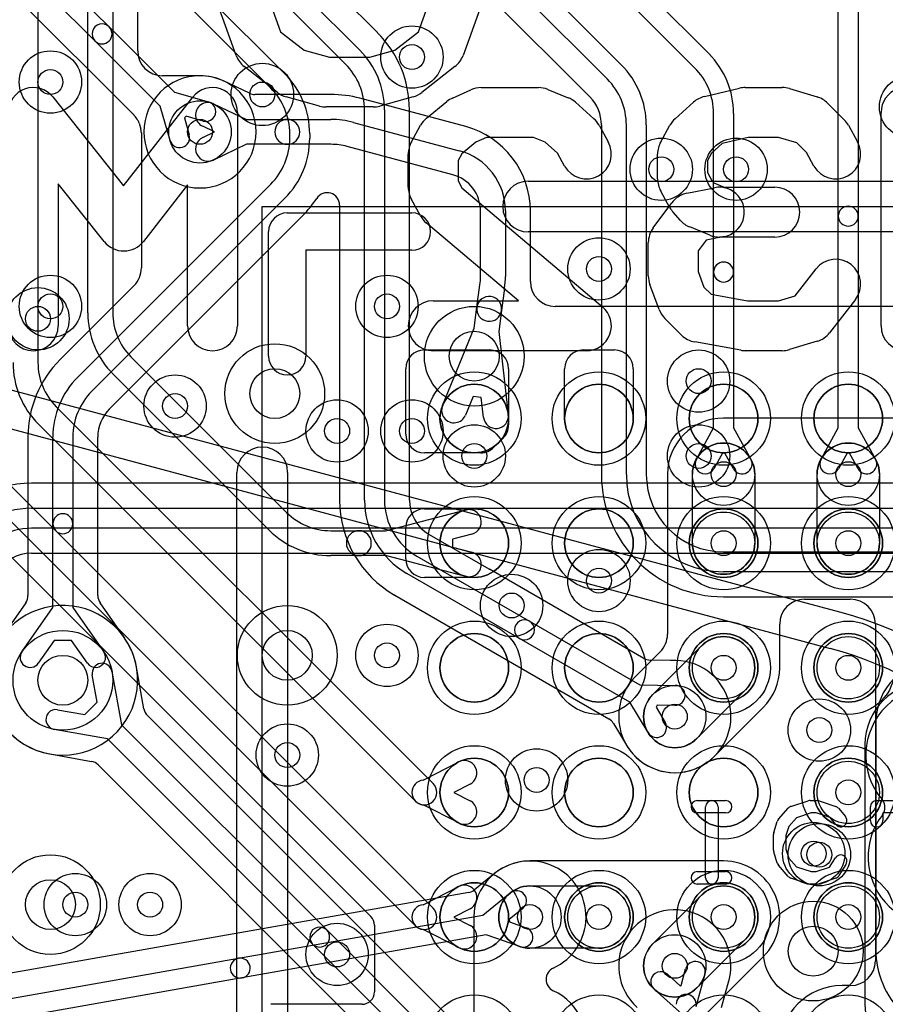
# Model space of a CAD drawing. Extents: x -0.9 to 20.9, y 0 to 20.
# Tile 18 of 39: x 7.4 to 10.9, y 5.9 to 9.9. Entities that reach past the tile are written whole.
import ezdxf

# ---------------------------------------------------------------- set-up
doc = ezdxf.new("R2010")
doc.units = 0
for name, color, linetype in [('1-2-via', 1, 'CONTINUOUS'), ('1-3-via', 1, 'CONTINUOUS'), ('2-3-via', 1, 'CONTINUOUS'), ('3-4-bvh', 1, 'CONTINUOUS'), ('4-5-via', 1, 'CONTINUOUS'), ('5-6-via', 1, 'CONTINUOUS'), ('L1', 3, 'CONTINUOUS'), ('L2', 3, 'CONTINUOUS'), ('L3', 3, 'CONTINUOUS'), ('L4', 3, 'CONTINUOUS'), ('L5', 7, 'CONTINUOUS'), ('L6', 7, 'CONTINUOUS'), ('MetalMask-A', 176, 'CONTINUOUS'), ('PartsArea-A', 111, 'CONTINUOUS'), ('PartsSilk-A', 221, 'CONTINUOUS'), ('PartsSilk-B', 221, 'CONTINUOUS'), ('Resist-A', 2, 'CONTINUOUS'), ('Silk-A', 140, 'CONTINUOUS'), ('Silk-B', 140, 'CONTINUOUS')]:
    doc.layers.add(name, color=color, linetype=linetype)

msp = doc.modelspace()

# ---------------------------------------------------------------- linework, layer by layer
at = {"layer": '1-2-via'}
for centre in [(9, 9.7), (9.75, 8.85), (10.25, 7.75), (10.75, 7.75), (10.25, 7.25), (10.75, 7.25), (10.75, 6.75), (7.65, 6.3), (9.75, 6.25), (10.25, 6.25), (10.75, 6.25), (8.7, 6.1)]:
    msp.add_circle(centre, 0.05, dxfattribs=at)
at = {"layer": '1-3-via'}
msp.add_circle((8.15, 9.4), 0.05, dxfattribs=at)
at = {"layer": '2-3-via'}
for centre in [(7.55, 9.6), (7.55, 8.7), (8.05, 8.3), (9.25, 8.1), (10.25, 8.02675), (10.75, 8.02675), (9.75, 7.6), (8.9, 7.3), (10.05431, 7.05431), (10.63401, 7.00027), (9.5, 6.8), (10.63401, 6.50027), (7.95, 6.3), (9.47325, 6.25), (10.05431, 6.05431)]:
    msp.add_circle(centre, 0.05, dxfattribs=at)
at = {"layer": '3-4-bvh'}
for centre in [(9.25, 8.5), (8.45, 8.35), (8.5, 7.3), (7.6, 7.2), (7.55, 6.3), (10.60957, 6.1135)]:
    msp.add_circle(centre, 0.1, dxfattribs=at)
at = {"layer": '4-5-via'}
for centre in [(8.4, 9.55), (10.3, 9.25), (8.9, 8.7), (7.5, 8.65), (10.15, 8.4), (9, 8.2), (9.4, 7.5), (8.5, 6.9), (10.61151, 6.50481)]:
    msp.add_circle(centre, 0.05, dxfattribs=at)
at = {"layer": '5-6-via'}
for centre in [(10, 9.25), (8.7, 8.2), (10.15, 8.1)]:
    msp.add_circle(centre, 0.05, dxfattribs=at)
at = {"layer": 'L1'}
for p, q in [((7.5, 12.50146), (7.5, 8.47426)), ((7.7, 8.67426), (7.7, 12.37714)), ((7.8, 12.37714), (7.8, 8.67426)), ((7.90004, 9.72504), (7.90004, 12.37714)), ((8.15, 9.62504), (8.00004, 9.62504)), ((8.34862, 9.55486), (8.24715, 9.60299)), ((8.67507, 9.55004), (8.37004, 9.55004)), ((9.21558, 9.42108), (8.79155, 9.5347)), ((8.20358, 9.51293), (8.33624, 9.45)), ((8.33624, 9.45), (8.50003, 9.45)), ((8.50003, 9.45), (8.67507, 9.45)), ((8.20834, 9.4), (8.16072, 9.42259)), ((8.76566, 9.43807), (9.18969, 9.32445)), ((8.16072, 9.37741), (8.20834, 9.4)), ((8.33624, 9.35), (8.20358, 9.28707)), ((8.50003, 9.35), (8.33624, 9.35)), ((8.67507, 9.35), (8.50003, 9.35)), ((9.16381, 9.22786), (8.73978, 9.34148)), ((8.5, 9.075), (9, 9.075)), ((9.27499, 8.82036), (9.27499, 9.08297)), ((9.37499, 9.08297), (9.37499, 8.82036)), ((9.47503, 8.8), (9.47503, 9.08297)), ((8.425, 8.5), (8.425, 9)), ((9, 8.925), (8.575, 8.925)), ((8.575, 8.925), (8.575, 8.5)), ((9.26044, 8.69666), (9.2727, 8.78659)), ((9.37178, 8.77308), (9.35952, 8.68316)), ((9.24903, 8.61297), (9.26044, 8.69666)), ((12.54999, 8.7), (9.57503, 8.7)), ((9.35952, 8.68316), (9.34811, 8.59948)), ((9.12262, 8.30176), (9.24903, 8.61297)), ((9.34811, 8.59948), (9.38659, 8.26576)), ((7.87322, 8.49748), (8.49748, 7.87322)), ((9.05, 8.525), (9.3125, 8.525)), ((9.6875, 8.525), (9.8125, 8.525)), ((8.42677, 7.80251), (7.80251, 8.42677)), ((8.975, 8.1875), (8.975, 8.45)), ((9.3875, 8.45), (9.3875, 8.22407)), ((9.6125, 8.25), (9.6125, 8.45)), ((9.8875, 8.45), (9.8875, 8.25)), ((9.24563, 8.33888), (9.21526, 8.26412)), ((9.27801, 8.33443), (9.24563, 8.33888)), ((9.28725, 8.2543), (9.27801, 8.33443)), ((7.57322, 8.29748), (9.08536, 6.78536)), ((9.01464, 6.71464), (7.50251, 8.22677)), ((9.36553, 8.17103), (9.32897, 8.13447)), ((7.27322, 8.09748), (9.08536, 6.28536)), ((9.27593, 8.1125), (9.05, 8.1125)), ((9.01464, 6.21464), (7.20251, 8.02677)), ((7.13177, 7.95603), (8.83536, 6.25244)), ((8.89366, 7.8), (9.21562, 7.88313)), ((9.05, 7.8875), (9.25, 7.8875)), ((8.67426, 7.8), (8.78713, 7.8)), ((8.78713, 7.8), (8.89366, 7.8)), ((8.975, 7.6875), (8.975, 7.8125)), ((9.24062, 7.78631), (9.16254, 7.76615)), ((9.16254, 7.76615), (9.16254, 7.73385)), ((9.16254, 7.73385), (9.24062, 7.71369)), ((8.78713, 7.7), (8.67426, 7.7)), ((8.89366, 7.7), (8.78713, 7.7)), ((9.21562, 7.61687), (8.89366, 7.7)), ((9.25, 7.6125), (9.05, 7.6125)), ((9.04501, 6.79975), (9.18749, 6.87247)), ((9.23295, 6.78341), (9.16749, 6.75)), ((9.16749, 6.75), (9.23295, 6.71659)), ((9.18749, 6.62753), (9.04501, 6.70025)), ((9.04501, 6.29975), (9.18749, 6.37247)), ((9.23295, 6.28341), (9.16749, 6.25)), ((9.16749, 6.25), (9.23295, 6.21659)), ((8.85, 6.21711), (8.85, 5.95001)), ((9.18749, 6.12753), (9.04501, 6.20025)), ((8.80003, 5.90004), (8.43357, 5.90004))]:
    msp.add_line(p, q, dxfattribs=at)
for centre, radius in [((9, 9.7), 0.125), ((11, 9.5), 0.125), ((8.15, 9.4), 0.125), ((9.75, 8.85), 0.125), ((9.25, 8.25), 0.1375), ((9.75, 8.25), 0.1375), ((10.25, 8.25), 0.1375), ((10.75, 8.25), 0.1375), ((9.25, 7.75), 0.1375), ((9.75, 7.75), 0.1375), ((10.25, 7.75), 0.1375), ((10.25, 7.75), 0.125), ((10.75, 7.75), 0.1375), ((10.75, 7.75), 0.125), ((9.25, 7.25), 0.1375), ((9.75, 7.25), 0.1375), ((10.25, 7.25), 0.1375), ((10.75, 7.25), 0.1375), ((10.25, 7.25), 0.125), ((10.75, 7.25), 0.125), ((9.25, 6.75), 0.1375), ((9.75, 6.75), 0.1375), ((10.25, 6.75), 0.1375), ((10.75, 6.75), 0.1375), ((10.75, 6.75), 0.125), ((7.65, 6.3), 0.125), ((9.25, 6.25), 0.1375), ((9.75, 6.25), 0.1375), ((9.75, 6.25), 0.125), ((10.25, 6.25), 0.1375), ((10.25, 6.25), 0.125), ((10.75, 6.25), 0.1375), ((10.75, 6.25), 0.125), ((8.7, 6.1), 0.125)]:
    msp.add_circle(centre, radius, dxfattribs=at)
for centre, radius, start, end in [((8.00004, 9.72504), 0.1, 180, -90), ((8.15, 9.4), 0.22504, 65.21721, 90), ((8.26528, 9.64968), 0.04997, -114.78555, -114.55972), ((8.18214, 9.46777), 0.15004, 64.93282, 65.4369), ((8.26688, 9.64894), 0.04997, -115.06746, -114.94971), ((8.15, 9.4), 0.22504, 64.78207, 64.80484), ((8.26717, 9.6488), 0.04997, -115.21638, -115.07785), ((8.20359, 9.51292), 0.10005, 64.62849, 64.92568), ((8.26787, 9.64847), 0.04997, -115.37017, -115.02659), ((8.15, 9.4), 0.22504, 64.52352, 64.54289), ((8.26829, 9.64827), 0.04997, -115.47271, -115.02659), ((8.37004, 9.60001), 0.04997, -115.38053, -90), ((8.67507, 9.1), 0.45004, 74.99969, 90), ((8.18215, 9.46776), 0.05, 64.61894, -115.37858), ((8.50003, 9.4), 0.05, 90, -90), ((8.50003, 9.4), 0.05, -90, 90), ((8.67507, 9.1), 0.35, 74.9993, 90), ((9.12499, 9.08297), 0.35004, 0, 75.001), ((8.18215, 9.33224), 0.05, 115.38106, -64.62142), ((8.67507, 9.1), 0.25, 74.99932, 90), ((9.12499, 9.08297), 0.25, 0, 75.00097), ((9.12499, 9.08297), 0.15, 0, 75.00117), ((8.5, 9), 0.075, 90, 180), ((9, 9), 0.075, -90, 90), ((9.02499, 8.82036), 0.25, -7.76439, 0), ((9.02499, 8.82036), 0.35, -7.76362, 0), ((9.57503, 8.8), 0.1, 180, -90), ((9.30998, 8.68991), 0.05, -7.75897, 172.23582), ((9.30998, 8.68991), 0.05, 172.24103, -7.76403), ((8.05, 8.67426), 0.35, 180, -135), ((8.05, 8.67426), 0.25, 180, -135), ((8.5, 8.5), 0.075, 180, 0), ((9.05, 8.45), 0.075, 90, 180), ((9.3125, 8.45), 0.075, 0, 90), ((9.6875, 8.45), 0.075, 90, 180), ((9.8125, 8.45), 0.075, 0, 90), ((7.75, 8.47426), 0.35, 180, -135), ((7.75, 8.47426), 0.25, 180, -135), ((9.16894, 8.28294), 0.05, 157.8879, -22.1061), ((9.33692, 8.26003), 0.05, -173.41937, 6.57759), ((9.3125, 8.22407), 0.075, -45.0054, 0), ((9.75, 8.25), 0.1375, 180, 0), ((9.05, 8.1875), 0.075, 180, -90), ((9.27594, 8.1875), 0.075, -90.00764, -45), ((8.67426, 8.05), 0.25, -135, -90), ((9.05, 7.8125), 0.075, 90, 180), ((9.22812, 7.83472), 0.05, -75.52183, 104.47748), ((9.25, 7.75), 0.1375, -90, 90), ((8.67426, 8.05), 0.35, -135, -90), ((8.78713, 7.75), 0.05, 90, -90), ((8.78713, 7.75), 0.05, -90, 90), ((9.22812, 7.66528), 0.05, -104.47817, 75.52252), ((9.05, 7.6875), 0.075, 180, -90), ((9.21022, 6.82794), 0.05, -62.95831, 117.03882), ((9.05, 6.75), 0.05, 95.7277, -95.7277), ((9.05, 6.75), 0.05, -135, 45), ((9.21022, 6.67206), 0.05, -117.04169, 62.96118), ((9.21022, 6.32794), 0.05, -62.95831, 117.03882), ((9.05, 6.25), 0.05, 95.7277, -95.7277), ((9.05, 6.25), 0.05, -135, 45), ((8.80003, 6.21711), 0.04997, 0, 45), ((9.21022, 6.17206), 0.05, -117.04169, 62.96118), ((8.80003, 5.95001), 0.04997, -90, 0)]:
    msp.add_arc(centre, radius, start, end, dxfattribs=at)
at = {"layer": 'L2'}
for p, q in [((11.25, 8.25179), (10.25, 8.25179)), ((10.02496, 8.02675), (10.02496, 7.38464)), ((10.125, 7.75), (10.125, 8.02675)), ((10.375, 8.02675), (10.375, 7.75)), ((10.625, 7.75), (10.625, 8.02675)), ((10.875, 8.02675), (10.875, 7.75)), ((10.57504, 7.52496), (10.75883, 7.52496)), ((10.47504, 7.25), (10.47504, 7.42496)), ((10.85883, 7.42496), (10.85883, 7.15052)), ((9.99567, 7.31393), (9.89518, 7.21344)), ((9.96592, 7.1427), (10.16161, 7.33839)), ((10.33839, 7.16161), (10.1427, 6.96592)), ((10.85882, 7.14873), (10.85882, 6.85127)), ((10.21344, 6.89518), (10.40913, 7.09087)), ((10.85883, 6.84937), (10.85882, 6.65004)), ((10.85882, 6.64873), (10.85882, 6.35127)), ((10.25, 6.47504), (9.47325, 6.47504)), ((9.47325, 6.375), (9.75, 6.375)), ((9.96592, 6.1427), (10.16161, 6.33839)), ((10.85882, 6.35015), (10.85882, 6.07504)), ((9.24821, 6.25), (9.24821, 5.75)), ((9.75, 6.125), (9.47325, 6.125)), ((10.33839, 6.16161), (10.1427, 5.96592)), ((10.05433, 5.73607), (10.40913, 6.09087)), ((10.75882, 5.97504), (10.72496, 5.97504))]:
    msp.add_line(p, q, dxfattribs=at)
for centre in [(9, 9.7), (7.55, 9.6), (11, 9.5), (8.15, 9.4), (9.75, 8.85), (7.55, 8.7), (8.05, 8.3), (9.25, 8.1), (10.25, 8.02675), (10.75, 8.02675), (10.25, 7.75), (10.75, 7.75), (9.75, 7.6), (8.9, 7.3), (10.25, 7.25), (10.75, 7.25), (10.05431, 7.05431), (10.63401, 7.00027), (9.5, 6.8), (10.75, 6.75), (10.63401, 6.50027), (7.65, 6.3), (7.95, 6.3), (9.47325, 6.25), (9.75, 6.25), (10.25, 6.25), (10.75, 6.25), (8.7, 6.1), (10.05431, 6.05431)]:
    msp.add_circle(centre, 0.125, dxfattribs=at)
for centre, radius, start, end in [((8.15, 9.4), 0.22504, 90, -90), ((8.15, 9.4), 0.22504, -90, 90), ((10.25, 8.02675), 0.22504, 90, 180), ((10.25, 8.02675), 0.125, 0, 180), ((10.75, 8.02675), 0.125, 0, 180), ((10.25, 7.75), 0.125, 180, 0), ((10.75, 7.75), 0.125, 180, 0), ((10.57504, 7.42496), 0.1, 90, 180), ((10.75883, 7.42496), 0.1, 0, 90), ((9.92496, 7.38464), 0.1, -45, 0), ((10.25, 7.25), 0.125, -45, 135), ((10.25, 7.25), 0.22504, -45, 0), ((10.05431, 7.05431), 0.22504, 135, -45), ((11.05883, 7.14873), 0.20001, 179.59034, 180), ((10.80886, 7.15052), 0.04997, -0.41277, 0), ((10.05431, 7.05431), 0.125, 135, -45), ((11.05883, 6.85127), 0.20001, 180, -179.56456), ((10.80886, 6.84937), 0.04997, 0, 0.4357), ((10.80885, 6.65004), 0.04997, -0.11466, 0), ((11.05883, 6.64955), 0.20001, 179.88828, -179.81093), ((10.80885, 6.64873), 0.04997, 0, 0.18346), ((9.47325, 6.25), 0.22504, 90, 180), ((10.25, 6.25), 0.22504, -45, 90), ((9.47325, 6.25), 0.125, 90, -90), ((9.75, 6.25), 0.125, -90, 90), ((10.25, 6.25), 0.125, -45, 135), ((11.05884, 6.35127), 0.20002, 180, -179.7422), ((10.80885, 6.35015), 0.04997, 0, 0.25225), ((10.05431, 6.05431), 0.125, 135, -45), ((10.75882, 6.07504), 0.1, -90, 0), ((10.72496, 5.72504), 0.25, 90, 180)]:
    msp.add_arc(centre, radius, start, end, dxfattribs=at)
at = {"layer": 'L3'}
for p, q in [((7.76615, 10.35659), (8.49042, 9.63234)), ((8.86062, 9.79958), (8.28687, 10.3733)), ((9.56615, 10.33829), (10.19042, 9.71404)), ((8.43385, 9.57577), (7.70958, 10.30002)), ((8.21615, 10.30255), (8.79042, 9.7283)), ((10.13385, 9.65747), (9.50958, 10.28172)), ((8.73385, 9.67173), (8.15958, 10.24598)), ((9.31615, 10.19231), (9.84042, 9.66806)), ((9.78385, 9.61149), (9.25958, 10.13574)), ((7.51615, 10.09042), (7.78534, 9.82121)), ((7.72878, 9.76465), (7.45958, 10.03385)), ((9.18938, 10.06446), (9.71313, 9.54074)), ((7.38884, 9.9631), (7.88546, 9.46648)), ((10.71, 9.06197), (10.71, 9.9222)), ((10.79, 9.9222), (10.79, 9.06197)), ((7.78534, 9.82121), (8.0472, 9.55936)), ((7.99064, 9.50279), (7.72878, 9.76465)), ((8.0472, 9.55936), (8.18433, 9.52019)), ((8.02981, 9.36567), (7.99064, 9.50279)), ((8.81, 7.92282), (8.81, 9.48788)), ((8.89, 9.48788), (8.89, 7.92282)), ((8.99004, 7.92282), (8.99004, 9.48788)), ((8.09421, 9.46273), (8.08727, 9.45579)), ((8.08727, 9.45579), (8.10673, 9.38765)), ((8.16235, 9.44327), (8.09421, 9.46273)), ((10.21, 8.83768), (10.21, 9.47362)), ((10.29, 9.47362), (10.29, 8.83768)), ((7.90611, 9.43453), (7.9128, 9.41108)), ((9.75996, 9.42764), (9.75996, 8.025)), ((9.86, 8.025), (9.86, 9.42764)), ((9.94, 9.42764), (9.94, 8.025)), ((7.91475, 9.39564), (7.91476, 8.85424)), ((8.51, 9.37426), (8.51, 9.39192)), ((8.59, 9.39192), (8.59, 9.37426)), ((7.65958, 8.41616), (8.43385, 9.19041)), ((8.49042, 9.13384), (7.71615, 8.35959)), ((8.70996, 9.1059), (8.70996, 7.92282)), ((7.7869, 8.28884), (8.56116, 9.0631)), ((10.71, 8.2121), (10.71, 9.06197)), ((10.79, 9.06197), (10.79, 8.2121)), ((10.21, 8.2121), (10.21, 8.83768)), ((10.29, 8.83768), (10.29, 8.2121)), ((7.88547, 8.78353), (7.58884, 8.4869)), ((10.14075, 8.08748), (10.21, 8.2121)), ((10.29, 8.2121), (10.35925, 8.08748)), ((10.64075, 8.08748), (10.71, 8.2121)), ((10.79, 8.2121), (10.85925, 8.08748)), ((7.45996, 8.17574), (7.45996, 7.53963)), ((7.56, 7.82786), (7.56, 8.17574)), ((7.64, 8.17574), (7.64, 7.82786)), ((7.74004, 7.53963), (7.74004, 8.17576)), ((10.24508, 8.11055), (10.21067, 8.04862)), ((10.25492, 8.11055), (10.24508, 8.11055)), ((10.28933, 8.04862), (10.25492, 8.11055)), ((10.74508, 8.11055), (10.71067, 8.04862)), ((10.75492, 8.11055), (10.74508, 8.11055)), ((10.78933, 8.04862), (10.75492, 8.11055)), ((7.56, 7.49255), (7.56, 7.82786)), ((7.64, 7.82786), (7.64, 7.49255)), ((9.31026, 7.6456), (9.0707, 7.78391)), ((10.25, 7.715), (11.05074, 7.715)), ((9.02, 7.69766), (9.47138, 7.43705)), ((9.43138, 7.36777), (8.98, 7.62837)), ((9.9301, 7.28771), (9.31065, 7.64537)), ((11.05074, 7.635), (10.25, 7.635)), ((7.451, 7.51108), (7.35457, 7.37259)), ((7.84543, 7.37259), (7.749, 7.51108)), ((8.9317, 7.54074), (9.79007, 7.04517)), ((10.25, 7.53496), (11.05074, 7.53496)), ((7.43587, 7.31429), (7.56, 7.49255)), ((7.64, 7.49255), (7.76413, 7.31429)), ((9.47138, 7.43705), (9.9138, 7.18162)), ((7.56511, 7.35988), (7.50153, 7.26857)), ((7.63489, 7.35988), (7.56511, 7.35988)), ((7.69847, 7.26857), (7.63489, 7.35988)), ((9.87377, 7.11236), (9.43138, 7.36777)), ((10.03681, 7.27967), (9.95509, 7.28101)), ((10.05664, 7.27934), (10.03763, 7.27966)), ((10.058, 7.27932), (10.05671, 7.27934)), ((9.9138, 7.18162), (10.05635, 7.17929)), ((9.9471, 6.99004), (9.87377, 7.11236)), ((9.98421, 7.10047), (9.97929, 7.09195)), ((9.97929, 7.09195), (10.01572, 7.03118)), ((10.05505, 7.09931), (9.98421, 7.10047)), ((9.80769, 7.02801), (9.80796, 7.02757)), ((9.80823, 7.02712), (9.86073, 6.93954)), ((10.86048, 7.03008), (10.86048, 6.13399)), ((9.33143, 6.42473), (9.25091, 6.35938)), ((9.22765, 6.34889), (7.29776, 6.00861)), ((9.28376, 6.2572), (9.39447, 6.34705)), ((9.44489, 6.28493), (9.38987, 6.24028)), ((8.30454, 6.08454), (9.28376, 6.2572)), ((9.38987, 6.24028), (9.39158, 6.23061)), ((9.39158, 6.23061), (9.45854, 6.20747)), ((9.29764, 6.17842), (8.31844, 6.00576)), ((9.43242, 6.13185), (9.29764, 6.17842)), ((7.31513, 5.91009), (8.30454, 6.08454)), ((8.31844, 6.00576), (7.32902, 5.8313)), ((10.02442, 6.02067), (10.07638, 5.9745)), ((10.07925, 5.97535), (10.09769, 6.04236)), ((10.17483, 6.02114), (10.13857, 5.88939)), ((10.07638, 5.9745), (10.07925, 5.97535)), ((10.24183, 5.88758), (10.27129, 5.9946)), ((10.07343, 5.8701), (9.97128, 5.96087))]:
    msp.add_line(p, q, dxfattribs=at)
for centre, radius in [((7.55, 9.6), 0.125), ((8.15, 9.4), 0.125), ((7.55, 8.7), 0.125), ((9.25, 8.5), 0.2), ((8.45, 8.35), 0.2), ((8.05, 8.3), 0.125), ((9.25, 8.1), 0.125), ((10.25, 8.02675), 0.125), ((10.75, 8.02675), 0.125), ((9.75, 7.6), 0.125), ((8.5, 7.3), 0.2), ((7.6, 7.2), 0.2), ((8.9, 7.3), 0.125), ((10.05431, 7.05431), 0.125), ((10.63401, 7.00027), 0.125), ((9.5, 6.8), 0.125), ((10.63401, 6.50027), 0.125), ((7.55, 6.3), 0.2), ((7.95, 6.3), 0.125), ((9.47325, 6.25), 0.125), ((10.60957, 6.1135), 0.2), ((10.05431, 6.05431), 0.125)]:
    msp.add_circle(centre, radius, dxfattribs=at)
for centre, radius, start, end in [((7.75706, 9.79293), 0.04, 45, -134.99927), ((7.75706, 9.79293), 0.04, -135, 45), ((8.89649, 9.83437), 0.04997, -135.87567, -135), ((8.54999, 9.48788), 0.44005, 0, 44.99908), ((8.55, 9.48788), 0.34, 0, 45), ((9.95, 9.47362), 0.34, 0, 45), ((8.55, 9.48788), 0.26, 0, 45), ((9.6, 9.42764), 0.34, 0, 45), ((9.95, 9.47362), 0.26, 0, 45), ((8.25, 9.39192), 0.34, 0, 45), ((9.6, 9.42764), 0.26, 0, 45), ((8.25, 9.39192), 0.26, 0, 45), ((8.17334, 9.48173), 0.04, -105.94736, 74.05924), ((9.6778, 9.5054), 0.04997, 44.97568, 45.00811), ((9.6, 9.42765), 0.15996, -0.00358, 44.97974), ((7.85013, 9.43115), 0.04997, 43.26479, 45), ((7.81477, 9.39574), 0.1, 30.08033, 44.15325), ((7.85806, 9.42082), 0.04997, 15.92492, 30.07485), ((7.86475, 9.39737), 0.04997, 1.83504, 15.92492), ((7.81475, 9.3955), 0.1, 0.16043, 1.98856), ((7.86478, 9.39564), 0.04997, 0, 0.16052), ((8.06827, 9.37666), 0.04, -164.05264, 15.94077), ((8.25, 9.37426), 0.26, -45, 0), ((8.25, 9.37426), 0.34, -45, 0), ((8.24999, 9.37426), 0.44005, -44.99908, -33.2058), ((8.65999, 9.1059), 0.04997, 0, 146.79012), ((10.75, 9.06197), 0.04, 0, 180), ((10.75, 9.06197), 0.04, 180, 0), ((7.81476, 8.85424), 0.1, -45, 0.00098), ((10.25, 8.83768), 0.04, 0, 180), ((10.25, 8.83768), 0.04, 180, 0), ((7.90001, 8.17574), 0.44005, 135.00092, 180), ((7.9, 8.17574), 0.34, 135, 180), ((7.9, 8.17574), 0.26, 135, 180), ((7.9, 8.17572), 0.15996, 135.36726, 179.97851), ((7.82223, 8.25351), 0.04997, 135, 136.19197), ((7.79001, 8.17576), 0.04997, 179.97707, 180), ((10.17571, 8.06805), 0.04, 150.93566, -29.06043), ((10.32429, 8.06805), 0.04, -150.93566, 29.06043), ((10.67571, 8.06805), 0.04, 150.93566, -29.06043), ((10.82429, 8.06805), 0.04, -150.93566, 29.06043), ((10.25, 8.025), 0.49004, 180, -90), ((10.25, 8.025), 0.39, 180, -90), ((10.25, 8.025), 0.31, 180, -90), ((9.15001, 7.92282), 0.44005, 180, -120.00086), ((9.15, 7.92282), 0.34, 180, -119.99989), ((9.15, 7.92282), 0.26, 180, -120.00073), ((9.15, 7.92282), 0.15996, 180, -120.49751), ((7.6, 7.82786), 0.04, 0, 180), ((7.6, 7.82786), 0.04, 180, 0), ((9.09418, 7.82805), 0.04997, -120.49577, -119.70506), ((8.99763, 7.66438), 0.14007, 59.11903, 59.16673), ((9.09517, 7.82748), 0.04997, -120.88117, -119.31965), ((9.33564, 7.68864), 0.04997, -120.52717, -120.008), ((7.40999, 7.53963), 0.04997, -34.84454, 0), ((7.79001, 7.53963), 0.04997, 180, -145.15546), ((8.99821, 7.66407), 0.14008, -119.14876, -119.0701), ((8.90587, 7.49796), 0.04997, 58.90253, 60.93203), ((9.004, 7.66067), 0.14004, -121.09286, -121.08374), ((9.45138, 7.40241), 0.04, 59.99927, -119.99987), ((9.45138, 7.40241), 0.04, -120.00073, 59.99946), ((7.6, 7.2), 0.30004, 145.6214, 34.3786), ((7.88644, 7.40114), 0.04997, -145.15546, -144.91686), ((7.6, 7.19999), 0.30004, 34.85216, 35.07728), ((7.88723, 7.40001), 0.04997, -145.14605, -144.08643), ((7.73185, 7.29062), 0.14006, 34.38106, 34.87238), ((7.88887, 7.39764), 0.04997, -146.01415, -145.61667), ((7.4687, 7.29143), 0.04, 145.14995, -34.85066), ((7.7313, 7.29143), 0.04, -145.14995, 34.85066), ((10.05432, 7.0543), 0.22505, -148.4337, 88.79569), ((9.95509, 7.33098), 0.04997, -120.008, -90), ((10.03763, 7.32963), 0.04997, -90.94032, -90), ((10.05748, 7.3293), 0.04997, -90.96325, -90.88299), ((10.0557, 7.1393), 0.14004, 88.67425, 89.05893), ((10.0601, 7.32926), 0.04997, -91.33009, -91.204), ((11.11052, 7.03008), 0.25004, 90, 180), ((10.0557, 7.1393), 0.04, -90.93121, 89.06351), ((9.76509, 7.00189), 0.04997, 31.51436, 60.00767), ((9.98141, 7.01061), 0.04, -149.05589, 30.9432), ((9.76537, 7.00143), 0.04997, 30.93819, 31.5399), ((9.81787, 6.91385), 0.04997, 29.50453, 30.93819), ((9.81895, 6.91204), 0.04997, 31.08765, 31.92151), ((9.81946, 6.91121), 0.04997, 32.03941, 32.20472), ((9.81954, 6.91109), 0.04997, 30.55275, 32.20472), ((9.47325, 6.25), 0.22504, -65.37441, 128.55563), ((9.41967, 6.31598), 0.14005, 128.31991, 129.05595), ((9.30185, 6.46506), 0.04997, -51.68047, -51.45122), ((9.21942, 6.39818), 0.04997, -80.52071, -50.93729), ((9.41968, 6.31599), 0.04, -50.93532, 129.06115), ((10.0543, 6.0543), 0.22504, -14.72724, -132.00652), ((9.44548, 6.16966), 0.04, -109.05549, 70.93837), ((11.06049, 6.13412), 0.20001, -179.96276, -176.87022), ((10.81088, 6.12047), 0.04997, -0.32105, 3.1315), ((8.31149, 6.04515), 0.04, 100.00632, -79.99998), ((8.31149, 6.04515), 0.04, -79.99368, 99.99936), ((11.21088, 6.11825), 0.35004, 179.68245, -133.70707), ((9.58784, 6), 0.04997, 114.62139, -114.62139), ((10.13626, 6.03175), 0.04, -15.38074, 164.61213), ((9.99785, 5.99077), 0.04, 48.37479, -131.62414), ((10.13627, 6.03175), 0.14004, -15.38394, -14.43119), ((10.32028, 5.98439), 0.04997, 165.27686, 165.56051), ((9.47325, 5.75), 0.22504, -108.60322, 65.37441), ((10.1, 5.9), 0.04, 0, 180)]:
    msp.add_arc(centre, radius, start, end, dxfattribs=at)
at = {"layer": 'L4'}
for p, q in [((12.10147, 7.99004), (7.47376, 7.99004)), ((7.47377, 7.89), (12.10147, 7.89)), ((12.10147, 7.81), (7.47377, 7.81)), ((7.47376, 7.70996), (12.10147, 7.70996)), ((7.79687, 7.23524), (7.83514, 7.02142)), ((7.92533, 7.08538), (7.89535, 7.25286)), ((7.73773, 7.11162), (7.71813, 7.22114)), ((7.68838, 7.06227), (7.73773, 7.11162)), ((7.57886, 7.08187), (7.68838, 7.06227)), ((9.56115, 5.4369), (7.93919, 7.05885)), ((7.77858, 6.96486), (7.56476, 7.00313)), ((7.83514, 7.02142), (8.65833, 6.19822)), ((8.60177, 6.14166), (7.77858, 6.96486)), ((10.81676, 6.94184), (10.81676, 5.90308)), ((7.54713, 6.90465), (7.71462, 6.87467)), ((7.74115, 6.86081), (9.3631, 5.23884)), ((8.65833, 6.19822), (9.49041, 5.36615)), ((9.43384, 5.30958), (8.60177, 6.14166))]:
    msp.add_line(p, q, dxfattribs=at)
for centre, radius in [((8.4, 9.55), 0.125), ((10.3, 9.25), 0.125), ((8.9, 8.7), 0.125), ((7.5, 8.65), 0.125), ((9.25, 8.5), 0.2), ((8.45, 8.35), 0.2), ((10.15, 8.4), 0.125), ((9, 8.2), 0.125), ((9.4, 7.5), 0.125), ((8.5, 7.3), 0.2), ((7.6, 7.2), 0.2), ((8.5, 6.9), 0.125), ((10.61151, 6.50481), 0.125), ((7.55, 6.3), 0.2), ((10.60957, 6.1135), 0.2)]:
    msp.add_circle(centre, radius, dxfattribs=at)
for centre, radius, start, end in [((7.47377, 7.54999), 0.44005, 90.0013, 150.00496), ((7.47377, 7.55), 0.34, 90, 150.00023), ((7.47377, 7.55), 0.26, 90, 150.00037), ((7.47377, 7.55), 0.15996, 90.00358, 149.63579), ((7.59999, 7.20001), 0.30005, 10.42047, -100.38153), ((7.7575, 7.22819), 0.04, 10.15237, -169.85262), ((7.94424, 7.26332), 0.04997, -169.57825, -169.34442), ((7.75747, 7.22819), 0.14007, 10.14423, 10.65132), ((11.0668, 6.94184), 0.25004, 90, 180), ((7.57181, 7.0425), 0.04, 79.84763, -100.14738), ((7.97452, 7.09418), 0.04997, -169.85719, -135), ((7.53691, 6.85572), 0.04997, 79.41415, 79.61208), ((7.57181, 7.0425), 0.14004, -100.58296, -100.15042), ((7.70582, 6.82548), 0.04997, 45, 79.85719), ((8.63005, 6.16994), 0.04, 45, -134.99966), ((8.63005, 6.16994), 0.04, -135, 44.99972), ((11.0668, 5.90308), 0.25004, 180, -90)]:
    msp.add_arc(centre, radius, start, end, dxfattribs=at)
at = {"layer": 'L5'}
for centre in [(8.4, 9.55), (10, 9.25), (10.3, 9.25), (8.9, 8.7), (7.5, 8.65), (10.15, 8.4), (8.7, 8.2), (9, 8.2), (10.15, 8.1), (9.4, 7.5), (8.5, 6.9), (10.61151, 6.50481)]:
    msp.add_circle(centre, 0.125, dxfattribs=at)
for centre, radius, start, end in [((11.09554, 6.89974), 0.27504, -37.48362, -139.81355), ((10.84725, 6.69002), 0.04997, 33.69007, 40.18585), ((10.84722, 6.69), 0.05001, -33.69007, 33.69007), ((11.10444, 6.49128), 0.27504, 142.31138, -59.82439), ((10.84725, 6.68998), 0.04997, -37.69094, -33.69007)]:
    msp.add_arc(centre, radius, start, end, dxfattribs=at)
at = {"layer": 'L6'}
for p, q in [((10.71603, 7.47297), (6.30942, 8.65372)), ((6.27059, 8.50879), (10.6772, 7.32804))]:
    msp.add_line(p, q, dxfattribs=at)
for centre in [(10, 9.25), (8.7, 8.2), (10.15, 8.1)]:
    msp.add_circle(centre, 0.125, dxfattribs=at)
for radius, start, end in [(1.65004, 14.99991, 75.00009), (1.5, 15.00004, 74.99996)]:
    msp.add_arc((10.28897, 5.87915), radius, start, end, dxfattribs=at)
at = {"layer": 'MetalMask-A'}
for centre, start, end in [((9.25, 8.25), 0, 180), ((9.75, 8.25), 0, 180), ((10.25, 8.25), 0, 180), ((10.75, 8.25), 0, 180), ((9.25, 8.25), 180, 0), ((9.75, 8.25), 180, 0), ((10.25, 8.25), 180, 0), ((10.75, 8.25), 180, 0), ((9.25, 7.75), 0, 180), ((9.75, 7.75), 0, 180), ((10.25, 7.75), 0, 180), ((10.75, 7.75), 0, 180), ((9.25, 7.75), 180, 0), ((9.75, 7.75), 180, 0), ((10.25, 7.75), 180, 0), ((10.75, 7.75), 180, 0), ((9.25, 7.25), 0, 180), ((9.75, 7.25), 0, 180), ((10.25, 7.25), 0, 180), ((10.75, 7.25), 0, 180), ((9.25, 7.25), 180, 0), ((9.75, 7.25), 180, 0), ((10.25, 7.25), 180, 0), ((10.75, 7.25), 180, 0), ((9.25, 6.75), 0, 180), ((9.75, 6.75), 0, 180), ((10.25, 6.75), 0, 180), ((10.75, 6.75), 0, 180), ((9.25, 6.75), 180, 0), ((9.75, 6.75), 180, 0), ((10.25, 6.75), 180, 0), ((10.75, 6.75), 180, 0), ((9.25, 6.25), 0, 180), ((9.75, 6.25), 0, 180), ((10.25, 6.25), 0, 180), ((10.75, 6.25), 0, 180), ((9.25, 6.25), 180, 0), ((9.75, 6.25), 180, 0), ((10.25, 6.25), 180, 0), ((10.75, 6.25), 180, 0)]:
    msp.add_arc(centre, 0.1375, start, end, dxfattribs=at)
at = {"layer": 'PartsArea-A'}
for p, q in [((8.4, 9.1), (13.6, 9.1)), ((8.4, 3.9), (8.4, 9.1))]:
    msp.add_line(p, q, dxfattribs=at)
at = {"layer": 'PartsSilk-A'}
for p, q in [((9.46599, 9.2016), (13.6, 9.2016)), ((13.4984, 8.9984), (9.46599, 8.9984)), ((8.2984, 3.9), (8.2984, 8.03401)), ((8.5016, 8.03401), (8.5016, 4.0016)), ((10.14444, 6.71759), (10.25833, 6.71759)), ((10.52016, 6.69418), (10.5896, 6.7164)), ((10.59722, 6.71759), (10.625, 6.71759)), ((10.6329, 6.71631), (10.69957, 6.69409)), ((10.86389, 6.71759), (11.08056, 6.71759)), ((10.17778, 6.40741), (10.17778, 6.69259)), ((10.22778, 6.69259), (10.22778, 6.40741)), ((10.47008, 6.64239), (10.50897, 6.68683)), ((10.71088, 6.68637), (10.73865, 6.65304)), ((10.83889, 6.63704), (10.83889, 6.69259)), ((10.25833, 6.66759), (10.14444, 6.66759)), ((10.54202, 6.64868), (10.51118, 6.61344)), ((10.60112, 6.66759), (10.54202, 6.64868)), ((10.62094, 6.66759), (10.60112, 6.66759)), ((10.67702, 6.6489), (10.62094, 6.66759)), ((10.70023, 6.62104), (10.67702, 6.6489)), ((11.04432, 6.66759), (10.88889, 6.66759)), ((10.88889, 6.66759), (10.88889, 6.63704)), ((10.45114, 6.58894), (10.46503, 6.63339)), ((10.51118, 6.61344), (10.5, 6.57766)), ((10.45, 6.51852), (10.45, 6.58148)), ((10.5, 6.57766), (10.5, 6.52234)), ((10.5, 6.52234), (10.51118, 6.48656)), ((10.46503, 6.46661), (10.45114, 6.51106)), ((10.51118, 6.48656), (10.54202, 6.45132)), ((10.67523, 6.4505), (10.69824, 6.48732)), ((10.50897, 6.41317), (10.47008, 6.45761)), ((10.54202, 6.45132), (10.60112, 6.43241)), ((10.62094, 6.43241), (10.67523, 6.4505)), ((10.74064, 6.46082), (10.71287, 6.41638)), ((10.14444, 6.43241), (10.25833, 6.43241)), ((10.5896, 6.3836), (10.52016, 6.40582)), ((10.60112, 6.43241), (10.62094, 6.43241)), ((10.69957, 6.40591), (10.6329, 6.38369)), ((10.25833, 6.38241), (10.14444, 6.38241)), ((10.625, 6.38241), (10.59722, 6.38241))]:
    msp.add_line(p, q, dxfattribs=at)
for centre, radius, start, end in [((9.46599, 9.1), 0.1016, 90, -90), ((8.4, 8.03401), 0.1016, 0, 180), ((10.14444, 6.69259), 0.025, 90, -90), ((10.20278, 6.69259), 0.025, 0, 180), ((10.25833, 6.69259), 0.025, -90, 90), ((10.59722, 6.69259), 0.025, 90, 107.74642), ((10.625, 6.69259), 0.025, 71.57954, 90), ((10.86389, 6.69259), 0.025, 90, 180), ((10.52778, 6.67037), 0.025, 107.74642, 138.81192), ((10.69167, 6.67037), 0.025, 39.7909, 71.57954), ((10.48889, 6.62593), 0.025, 138.81192, 162.63777), ((10.71944, 6.63704), 0.025, -140.2091, 39.8005), ((10.86389, 6.63704), 0.025, 180, 0), ((10.475, 6.58148), 0.025, 162.63777, 180), ((10.475, 6.51852), 0.025, 180, -162.63777), ((10.71944, 6.47407), 0.025, -32.00538, 147.99925), ((10.48889, 6.47407), 0.025, -162.63777, -138.81192), ((10.14444, 6.40741), 0.025, 90, -90), ((10.20278, 6.40741), 0.025, 180, 0), ((10.25833, 6.40741), 0.025, -90, 90), ((10.52778, 6.42963), 0.025, -138.81192, -107.74642), ((10.69167, 6.42963), 0.025, -71.57954, -32.00538), ((10.59722, 6.40741), 0.025, -107.74642, -90), ((10.625, 6.40741), 0.025, -90, -71.57954)]:
    msp.add_arc(centre, radius, start, end, dxfattribs=at)
at = {"layer": 'PartsSilk-B'}
for p, q in [((9.16266, 9.53563), (9.23674, 9.56897)), ((9.27778, 9.57778), (9.50741, 9.57778)), ((9.54528, 9.57033), (9.62676, 9.53699)), ((10.17325, 9.54175), (10.31399, 9.57509)), ((10.33704, 9.57778), (10.48519, 9.57778)), ((10.51393, 9.57356), (10.62504, 9.54022)), ((7.55969, 9.54009), (7.84363, 9.18371)), ((7.84363, 9.18371), (8.12117, 9.53931)), ((9.0589, 9.45518), (9.14038, 9.52184)), ((9.65578, 9.51877), (9.72985, 9.45211)), ((10.05533, 9.45212), (10.12941, 9.51878)), ((10.66701, 9.51515), (10.73367, 9.44849)), ((8.3, 9.47778), (8.3, 8.62222)), ((10.88148, 8.62222), (10.88148, 9.47778)), ((8.99777, 9.35967), (9.0348, 9.42634)), ((9.75038, 9.42635), (9.78742, 9.35968)), ((9.99777, 9.35967), (10.0348, 9.42634)), ((10.75038, 9.42635), (10.78742, 9.35968)), ((9.29925, 9.37778), (9.25679, 9.35867)), ((9.48774, 9.37778), (9.29925, 9.37778)), ((9.53492, 9.35847), (9.48774, 9.37778)), ((10.34872, 9.37778), (10.2442, 9.35302)), ((10.47051, 9.37778), (10.34872, 9.37778)), ((10.54341, 9.3559), (10.47051, 9.37778)), ((9.25679, 9.35867), (9.20035, 9.3125)), ((9.58365, 9.31462), (9.53492, 9.35847)), ((10.2442, 9.35302), (10.20153, 9.31462)), ((10.58235, 9.31697), (10.54341, 9.3559)), ((8.98519, 9.17778), (8.98519, 9.31111)), ((9.20035, 9.3125), (9.18519, 9.2852)), ((9.18519, 9.2852), (9.18519, 9.20369)), ((9.61258, 9.26254), (9.58365, 9.31462)), ((9.98519, 9.21111), (9.98519, 9.31111)), ((10.20153, 9.31462), (10.18519, 9.2852)), ((10.18519, 9.2852), (10.18519, 9.23702)), ((10.61258, 9.26254), (10.58235, 9.31697)), ((9.18519, 9.20369), (9.20077, 9.17564)), ((10.18519, 9.23702), (10.20429, 9.20264)), ((7.76623, 8.95991), (7.58148, 9.19179)), ((7.58148, 9.19179), (7.58148, 8.62222)), ((8.1, 9.18713), (7.92327, 8.96069)), ((8.1, 8.62222), (8.1, 9.18713)), ((9.20077, 9.17564), (9.76459, 8.69856)), ((10.10261, 9.15362), (10.21372, 9.17584)), ((10.20429, 9.20264), (10.21118, 9.19488)), ((10.21118, 9.19488), (10.25299, 9.17778)), ((10.25299, 9.17778), (10.45556, 9.17778)), ((9.0348, 9.06255), (8.99777, 9.12922)), ((10.0348, 9.09588), (9.99777, 9.16255)), ((9.96779, 9.01508), (10.04186, 9.11508)), ((10.07711, 9.04467), (10.04748, 9.078)), ((9.42701, 8.72222), (9.05763, 9.03477)), ((10.19547, 8.98522), (10.11399, 9.01855)), ((10.25294, 8.97972), (10.17963, 8.96506)), ((10.45556, 8.97778), (10.23333, 8.97778)), ((9.94815, 8.82222), (9.94815, 8.95556)), ((10.17963, 8.96506), (10.14815, 8.92256)), ((10.14815, 8.92256), (10.14815, 8.84014)), ((10.53697, 8.74216), (10.62106, 8.85028)), ((10.14815, 8.84014), (10.17137, 8.77746)), ((9.99142, 8.68749), (9.95438, 8.78749)), ((10.17137, 8.77746), (10.20041, 8.74843)), ((10.20041, 8.74843), (10.34597, 8.72222)), ((10.47051, 8.72222), (10.53697, 8.74216)), ((9.08519, 8.72222), (9.42701, 8.72222)), ((10.34597, 8.72222), (10.47051, 8.72222)), ((10.77894, 8.7275), (10.67524, 8.59417)), ((10.08114, 8.58485), (10.01448, 8.65151)), ((10.31932, 8.5238), (10.13413, 8.55714)), ((10.62504, 8.55978), (10.51393, 8.52644)), ((9.7, 8.52222), (9.08519, 8.52222)), ((10.48519, 8.52222), (10.33704, 8.52222))]:
    msp.add_line(p, q, dxfattribs=at)
for centre, start, end in [((7.48148, 9.47778), 38.54437, 180), ((8.2, 9.47778), 0, 142.02652), ((9.27778, 9.47778), 90, 114.2301), ((9.50741, 9.47778), 67.7464, 90), ((10.33704, 9.47778), 90, 103.32614), ((10.48519, 9.47778), 73.29746, 90), ((10.98148, 9.47778), 38.54437, 180), ((9.2037, 9.44444), 114.2301, 129.28618), ((9.58889, 9.44444), 48.01577, 67.7464), ((10.1963, 9.44444), 103.32614, 131.9804), ((10.5963, 9.44444), 45, 73.29746), ((9.12222, 9.37778), 129.28618, 150.94873), ((9.66296, 9.37778), 29.05627, 48.01577), ((10.12222, 9.37778), 131.9804, 150.94873), ((10.66296, 9.37778), 29.05627, 45), ((9.08519, 9.31111), 150.94873, 180), ((9.7, 9.31111), -150.94373, 29.05533), ((10.08519, 9.31111), 150.94873, 180), ((10.7, 9.31111), -150.94373, 29.05533), ((10.08519, 9.21111), 180, -150.94873), ((9.08519, 9.17778), 180, -150.94873), ((10.23333, 9.07778), -78.69119, 101.30894), ((10.45556, 9.07778), -90, 90), ((10.12222, 9.05556), 101.30881, 143.47387), ((10.12222, 9.14444), -150.94873, -138.36456), ((9.12222, 9.11111), -150.94873, -130.234), ((10.04815, 8.95556), 143.47387, 180), ((10.15185, 9.11111), -138.36456, -112.24613), ((10.23333, 9.07778), -112.24613, -90), ((7.84444, 9.02222), -141.45563, -37.97168), ((10.7, 8.78889), -37.87147, 142.12531), ((10.04815, 8.82222), 180, -159.67666), ((9.08519, 8.62222), 90, -90), ((9.7, 8.62222), -90, 49.76369), ((10.08519, 8.72222), -159.67666, -135), ((7.48148, 8.62222), 180, 0), ((8.2, 8.62222), 180, 0), ((10.98148, 8.62222), 180, 0), ((10.15185, 8.65556), -135, -100.20646), ((10.5963, 8.65556), -73.29746, -37.87147), ((10.33704, 8.62222), -100.20646, -90), ((10.48519, 8.62222), -90, -73.29746)]:
    msp.add_arc(centre, 0.1, start, end, dxfattribs=at)
at = {"layer": 'Resist-A'}
for centre in [(9.25, 8.25), (9.75, 8.25), (10.25, 8.25), (10.75, 8.25), (9.25, 7.75), (9.75, 7.75), (10.25, 7.75), (10.75, 7.75), (9.25, 7.25), (9.75, 7.25), (10.25, 7.25), (10.75, 7.25), (9.25, 6.75), (9.75, 6.75), (10.25, 6.75), (10.75, 6.75), (9.25, 6.25), (9.75, 6.25), (10.25, 6.25), (10.75, 6.25), (9.25, 5.75), (9.75, 5.75), (10.25, 5.75), (10.75, 5.75)]:
    msp.add_circle(centre, 0.1875, dxfattribs=at)
at = {"layer": 'Silk-A'}
for p, q in [((8.42222, 9.94338), (8.47316, 9.80188)), ((9.02684, 9.80188), (9.07778, 9.94338)), ((8.2948, 9.70687), (8.22813, 9.89206)), ((9.27187, 9.89206), (9.2052, 9.70687)), ((8.47316, 9.80188), (8.56802, 9.7281)), ((8.93198, 9.7281), (9.02684, 9.80188)), ((8.56802, 9.7281), (8.66919, 9.7)), ((8.83081, 9.7), (8.93198, 9.7281)), ((8.66919, 9.7), (8.83081, 9.7)), ((8.46083, 9.5581), (8.3275, 9.6618)), ((9.1725, 9.6618), (9.03917, 9.5581)), ((8.62879, 9.50365), (8.49545, 9.54069)), ((9.00455, 9.54069), (8.87121, 9.50365)), ((8.84444, 9.5), (8.65556, 9.5)), ((9.46599, 9.2016), (11.94153, 9.2016)), ((11.94153, 8.9984), (9.46599, 8.9984)), ((8.2984, 3.9), (8.2984, 8.03401)), ((8.5016, 8.03401), (8.5016, 4.0016))]:
    msp.add_line(p, q, dxfattribs=at)
for centre, radius, start, end in [((8.38889, 9.74074), 0.1, -160.20242, -127.87147), ((9.11111, 9.74074), 0.1, -52.12853, -19.79758), ((8.52222, 9.63704), 0.1, -127.87147, -105.52748), ((8.97778, 9.63704), 0.1, -74.47252, -52.12853), ((8.65556, 9.6), 0.1, -105.52748, -90), ((8.84444, 9.6), 0.1, -90, -74.47252), ((9.46599, 9.1), 0.1016, 90, -90), ((8.4, 8.03401), 0.1016, 0, 180)]:
    msp.add_arc(centre, radius, start, end, dxfattribs=at)
at = {"layer": 'Silk-B'}
for p, q in [((9.16266, 9.53563), (9.23674, 9.56897)), ((9.27778, 9.57778), (9.50741, 9.57778)), ((9.54528, 9.57033), (9.62676, 9.53699)), ((10.17325, 9.54175), (10.31399, 9.57509)), ((10.33704, 9.57778), (10.48519, 9.57778)), ((10.51393, 9.57356), (10.62504, 9.54022)), ((7.55969, 9.54009), (7.84363, 9.18371)), ((7.84363, 9.18371), (8.12117, 9.53931)), ((9.0589, 9.45518), (9.14038, 9.52184)), ((9.65578, 9.51877), (9.72985, 9.45211)), ((10.05533, 9.45212), (10.12941, 9.51878)), ((10.66701, 9.51515), (10.73367, 9.44849)), ((8.3, 9.47778), (8.3, 8.62222)), ((10.88148, 8.62222), (10.88148, 9.47778)), ((8.99777, 9.35967), (9.0348, 9.42634)), ((9.75038, 9.42635), (9.78742, 9.35968)), ((9.99777, 9.35967), (10.0348, 9.42634)), ((10.75038, 9.42635), (10.78742, 9.35968)), ((9.29925, 9.37778), (9.25679, 9.35867)), ((9.48774, 9.37778), (9.29925, 9.37778)), ((9.53492, 9.35847), (9.48774, 9.37778)), ((10.34872, 9.37778), (10.2442, 9.35302)), ((10.47051, 9.37778), (10.34872, 9.37778)), ((10.54341, 9.3559), (10.47051, 9.37778)), ((9.25679, 9.35867), (9.20035, 9.3125)), ((9.58365, 9.31462), (9.53492, 9.35847)), ((10.2442, 9.35302), (10.20153, 9.31462)), ((10.58235, 9.31697), (10.54341, 9.3559)), ((8.98519, 9.17778), (8.98519, 9.31111)), ((9.20035, 9.3125), (9.18519, 9.2852)), ((9.18519, 9.2852), (9.18519, 9.20369)), ((9.61258, 9.26254), (9.58365, 9.31462)), ((9.98519, 9.21111), (9.98519, 9.31111)), ((10.20153, 9.31462), (10.18519, 9.2852)), ((10.18519, 9.2852), (10.18519, 9.23702)), ((10.61258, 9.26254), (10.58235, 9.31697)), ((9.18519, 9.20369), (9.20077, 9.17564)), ((10.18519, 9.23702), (10.20429, 9.20264)), ((7.76623, 8.95991), (7.58148, 9.19179)), ((7.58148, 9.19179), (7.58148, 8.62222)), ((8.1, 9.18713), (7.92327, 8.96069)), ((8.1, 8.62222), (8.1, 9.18713)), ((9.20077, 9.17564), (9.76459, 8.69856)), ((10.10261, 9.15362), (10.21372, 9.17584)), ((10.20429, 9.20264), (10.21118, 9.19488)), ((10.21118, 9.19488), (10.25299, 9.17778)), ((10.25299, 9.17778), (10.45556, 9.17778)), ((9.0348, 9.06255), (8.99777, 9.12922)), ((10.0348, 9.09588), (9.99777, 9.16255)), ((9.96779, 9.01508), (10.04186, 9.11508)), ((10.07711, 9.04467), (10.04748, 9.078)), ((9.42701, 8.72222), (9.05763, 9.03477)), ((10.19547, 8.98522), (10.11399, 9.01855)), ((10.25294, 8.97972), (10.17963, 8.96506)), ((10.45556, 8.97778), (10.23333, 8.97778)), ((9.94815, 8.82222), (9.94815, 8.95556)), ((10.17963, 8.96506), (10.14815, 8.92256)), ((10.14815, 8.92256), (10.14815, 8.84014)), ((10.53697, 8.74216), (10.62106, 8.85028)), ((10.14815, 8.84014), (10.17137, 8.77746)), ((9.99142, 8.68749), (9.95438, 8.78749)), ((10.17137, 8.77746), (10.20041, 8.74843)), ((10.20041, 8.74843), (10.34597, 8.72222)), ((10.47051, 8.72222), (10.53697, 8.74216)), ((9.08519, 8.72222), (9.42701, 8.72222)), ((10.34597, 8.72222), (10.47051, 8.72222)), ((10.77894, 8.7275), (10.67524, 8.59417)), ((10.08114, 8.58485), (10.01448, 8.65151)), ((10.31932, 8.5238), (10.13413, 8.55714)), ((10.62504, 8.55978), (10.51393, 8.52644)), ((9.7, 8.52222), (9.08519, 8.52222)), ((10.48519, 8.52222), (10.33704, 8.52222))]:
    msp.add_line(p, q, dxfattribs=at)
for centre, start, end in [((7.48148, 9.47778), 38.54437, 180), ((8.2, 9.47778), 0, 142.02652), ((9.27778, 9.47778), 90, 114.2301), ((9.50741, 9.47778), 67.7464, 90), ((10.33704, 9.47778), 90, 103.32614), ((10.48519, 9.47778), 73.29746, 90), ((10.98148, 9.47778), 38.54437, 180), ((9.2037, 9.44444), 114.2301, 129.28618), ((9.58889, 9.44444), 48.01577, 67.7464), ((10.1963, 9.44444), 103.32614, 131.9804), ((10.5963, 9.44444), 45, 73.29746), ((9.12222, 9.37778), 129.28618, 150.94873), ((9.66296, 9.37778), 29.05627, 48.01577), ((10.12222, 9.37778), 131.9804, 150.94873), ((10.66296, 9.37778), 29.05627, 45), ((9.08519, 9.31111), 150.94873, 180), ((9.7, 9.31111), -150.94373, 29.05533), ((10.08519, 9.31111), 150.94873, 180), ((10.7, 9.31111), -150.94373, 29.05533), ((10.08519, 9.21111), 180, -150.94873), ((9.08519, 9.17778), 180, -150.94873), ((10.23333, 9.07778), -78.69119, 101.30894), ((10.45556, 9.07778), -90, 90), ((10.12222, 9.05556), 101.30881, 143.47387), ((10.12222, 9.14444), -150.94873, -138.36456), ((9.12222, 9.11111), -150.94873, -130.234), ((10.04815, 8.95556), 143.47387, 180), ((10.15185, 9.11111), -138.36456, -112.24613), ((10.23333, 9.07778), -112.24613, -90), ((7.84444, 9.02222), -141.45563, -37.97168), ((10.7, 8.78889), -37.87147, 142.12531), ((10.04815, 8.82222), 180, -159.67666), ((9.08519, 8.62222), 90, -90), ((9.7, 8.62222), -90, 49.76369), ((10.08519, 8.72222), -159.67666, -135), ((7.48148, 8.62222), 180, 0), ((8.2, 8.62222), 180, 0), ((10.98148, 8.62222), 180, 0), ((10.15185, 8.65556), -135, -100.20646), ((10.5963, 8.65556), -73.29746, -37.87147), ((10.33704, 8.62222), -100.20646, -90), ((10.48519, 8.62222), -90, -73.29746)]:
    msp.add_arc(centre, 0.1, start, end, dxfattribs=at)

doc.saveas('drawing.dxf')
